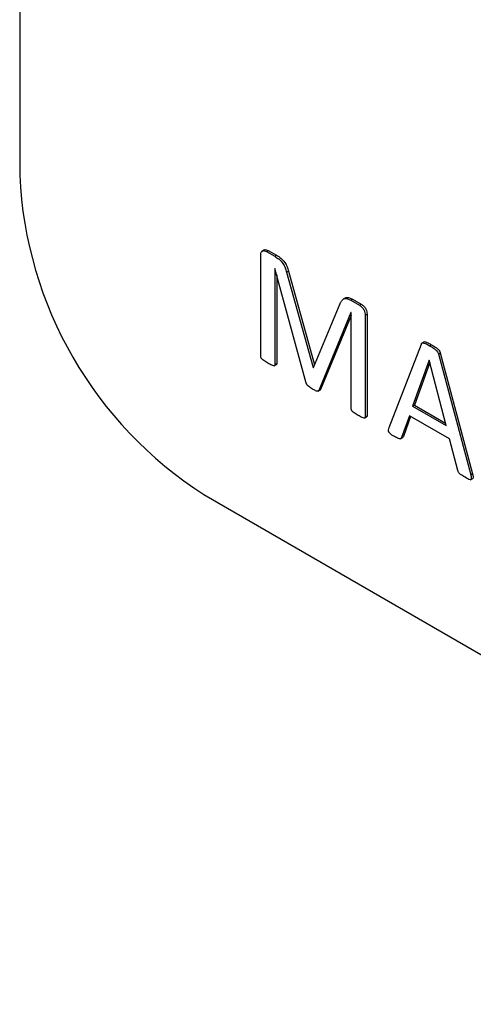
# Model space of a CAD drawing. Header units: inches. Extents: x 0.6 to 33.8, y 0 to 21.7.
# Tile 197 of 204: x 29.2012 to 29.2447, y 17.9641 to 18.0585. Entities that reach past the tile are written whole.
import ezdxf

# ---------------------------------------------------------------- set-up
doc = ezdxf.new("R2010")
doc.units = ezdxf.units.IN
doc.header["$MEASUREMENT"] = 0

msp = doc.modelspace()

# ---------------------------------------------------------------- linework, layer by layer
at = {"color": 7, "linetype": 'Continuous'}
for p, q in [((29.20115681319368, 18.33956828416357), (29.20115681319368, 18.04357223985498)), ((29.22462023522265, 18.03641062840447), (29.22439926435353, 18.036283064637)), ((29.22483730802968, 18.0362470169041), (29.22501408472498, 18.03634906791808)), ((29.22483730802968, 18.0362470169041), (29.22563277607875, 18.03578780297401)), ((29.22501408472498, 18.03634906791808), (29.22580955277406, 18.03588985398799)), ((29.22429571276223, 18.02618903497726), (29.22429571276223, 18.03592204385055)), ((29.22563277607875, 18.03578780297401), (29.22580955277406, 18.03588985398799)), ((29.22565816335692, 18.03462003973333), (29.22564970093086, 18.03462492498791)), ((29.22564970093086, 18.03462492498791), (29.22564970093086, 18.0254073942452)), ((29.22866232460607, 18.023626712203), (29.22565816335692, 18.03462003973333)), ((29.22677097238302, 18.03427079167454), (29.22694774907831, 18.03437284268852)), ((29.22677097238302, 18.03427079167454), (29.22930546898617, 18.02514633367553)), ((29.22694774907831, 18.03437284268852), (29.22944662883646, 18.02537660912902)), ((29.22582647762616, 18.03400411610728), (29.22582647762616, 18.02550944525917)), ((29.23242991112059, 18.03181096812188), (29.23220894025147, 18.03168340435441)), ((29.23292104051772, 18.03158037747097), (29.23309781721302, 18.03168242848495)), ((29.23292104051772, 18.03158037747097), (29.23375670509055, 18.03109795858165)), ((29.23309781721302, 18.03168242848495), (29.23393348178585, 18.03120000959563)), ((29.2293414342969, 18.02512557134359), (29.23191824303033, 18.03127490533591)), ((29.23375670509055, 18.03109795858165), (29.23393348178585, 18.03120000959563)), ((29.23294642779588, 18.03041261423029), (29.22986187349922, 18.02293422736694)), ((29.23296123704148, 18.03012198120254), (29.23003865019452, 18.02303627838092)), ((29.23296123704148, 18.03040406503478), (29.23294642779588, 18.03041261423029)), ((29.23296123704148, 18.02118653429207), (29.23296123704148, 18.03040406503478)), ((29.23431522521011, 18.0301379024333), (29.23449200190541, 18.03023995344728)), ((29.23431522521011, 18.0301379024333), (29.23431522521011, 18.02040489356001)), ((29.23449200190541, 18.03023995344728), (29.23449200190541, 18.02050694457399)), ((29.23660727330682, 18.01937244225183), (29.23970452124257, 18.02738096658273)), ((29.23997885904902, 18.0275931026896), (29.2397578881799, 18.02746553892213)), ((29.24049787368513, 18.0272063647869), (29.24067465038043, 18.02730841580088)), ((29.24045556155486, 18.025823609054), (29.2388625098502, 18.0214272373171)), ((29.2404619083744, 18.02581994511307), (29.24045556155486, 18.025823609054)), ((29.24207611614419, 18.0195720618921), (29.2404619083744, 18.02581994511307)), ((29.2413398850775, 18.02642711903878), (29.24151666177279, 18.02652917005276)), ((29.2413398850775, 18.02642711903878), (29.24443924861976, 18.01484381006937)), ((29.24151666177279, 18.02652917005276), (29.24461602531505, 18.01494586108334)), ((29.2255833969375, 18.02529214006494), (29.22580436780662, 18.02541970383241)), ((29.22564970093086, 18.0254073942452), (29.22582647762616, 18.02550944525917)), ((29.22930546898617, 18.02514633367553), (29.22936438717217, 18.02518034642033)), ((29.22930546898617, 18.02514633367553), (29.2293414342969, 18.02512557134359)), ((29.2405169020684, 18.0256070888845), (29.2390392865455, 18.02152928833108)), ((29.22978868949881, 18.0228644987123), (29.23000966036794, 18.02299206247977)), ((29.22986187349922, 18.02293422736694), (29.23003865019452, 18.02303627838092)), ((29.23003865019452, 18.02303627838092), (29.22997575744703, 18.02299970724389)), ((29.2388625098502, 18.0214272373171), (29.2390392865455, 18.02152928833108)), ((29.2388625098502, 18.0214272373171), (29.24207611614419, 18.0195720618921)), ((29.2390392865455, 18.02152928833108), (29.24201414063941, 18.01981194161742)), ((29.23424890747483, 18.02028962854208), (29.23446987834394, 18.02041719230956)), ((29.23431522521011, 18.02040489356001), (29.23449200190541, 18.02050694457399)), ((29.23855574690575, 18.02050985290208), (29.23779835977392, 18.01841855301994)), ((29.23867138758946, 18.02044309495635), (29.23797513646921, 18.01852060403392)), ((29.24239768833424, 18.01829194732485), (29.23855574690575, 18.02050985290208)), ((29.23770346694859, 18.01830074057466), (29.23792443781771, 18.01842830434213)), ((29.23779835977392, 18.01841855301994), (29.23797513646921, 18.01852060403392)), ((29.24318892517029, 18.01527244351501), (29.24239768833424, 18.01829194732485)), ((29.24443075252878, 18.01437418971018), (29.2446517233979, 18.01450175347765)), ((29.24443924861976, 18.01484381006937), (29.24461602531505, 18.01494586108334)), ((29.21883448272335, 18.01295361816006), (29.30346418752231, 17.96409792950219))]:
    msp.add_line(p, q, dxfattribs=at)
msp.add_arc((29.23953721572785, 18.04531876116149), 0.03842012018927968, 182.6054784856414, 237.3945216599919, dxfattribs=at)
for points, knots in [([(29.22429571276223, 18.03592204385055), (29.22430012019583, 18.03601502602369), (29.22430889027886, 18.03620004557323), (29.22445506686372, 18.03633481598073), (29.22464475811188, 18.0363383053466), (29.22477310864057, 18.03627745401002), (29.22483730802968, 18.0362470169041)], [0, 0, 0, 0, 0.280664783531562, 0.5584777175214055, 0.7791558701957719, 1, 1, 1, 1]), ([(29.22461127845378, 18.03637895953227), (29.22462468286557, 18.03639452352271), (29.22467378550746, 18.03645153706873), (29.22482473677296, 18.03643571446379), (29.22495095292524, 18.03637795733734), (29.22501408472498, 18.03634906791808)], [0, 0, 0, 0, 0.1580192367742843, 0.5788513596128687, 1, 1, 1, 1]), ([(29.22563277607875, 18.03578780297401), (29.22577100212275, 18.03570252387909), (29.22604675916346, 18.03553239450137), (29.22641622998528, 18.03514638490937), (29.22665088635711, 18.03468989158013), (29.22673088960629, 18.03441068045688), (29.22677097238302, 18.03427079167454)], [0, 0, 0, 0, 0.2806292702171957, 0.5598474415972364, 0.7794772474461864, 1, 1, 1, 1]), ([(29.22580955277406, 18.03588985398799), (29.22594777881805, 18.03580457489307), (29.22622353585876, 18.03563444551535), (29.22659300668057, 18.03524843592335), (29.22682766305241, 18.03479194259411), (29.22690766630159, 18.03451273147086), (29.22694774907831, 18.03437284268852)], [0, 0, 0, 0, 0.2806292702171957, 0.5598474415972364, 0.7794772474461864, 1, 1, 1, 1]), ([(29.23191824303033, 18.03127490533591), (29.23196925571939, 18.03138013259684), (29.23207104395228, 18.03159009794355), (29.23231019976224, 18.03177067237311), (29.2326208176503, 18.03173828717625), (29.23282085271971, 18.03163307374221), (29.23292104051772, 18.03158037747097)], [0, 0, 0, 0, 0.2806245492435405, 0.5599445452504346, 0.7795977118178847, 1, 1, 1, 1]), ([(29.23242165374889, 18.03177529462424), (29.23245401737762, 18.03180199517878), (29.23255031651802, 18.03188144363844), (29.23280051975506, 18.03183519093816), (29.23299860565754, 18.03173340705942), (29.23309781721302, 18.03168242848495)], [0, 0, 0, 0, 0.2017019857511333, 0.6001715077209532, 1, 1, 1, 1]), ([(29.23375670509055, 18.03109795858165), (29.23384043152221, 18.03104269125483), (29.23400730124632, 18.03093254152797), (29.23420473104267, 18.03065369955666), (29.23430303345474, 18.03037141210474), (29.23431116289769, 18.03021570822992), (29.23431522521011, 18.0301379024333)], [0, 0, 0, 0, 0.2805320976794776, 0.559110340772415, 0.7796858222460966, 1, 1, 1, 1]), ([(29.23393348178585, 18.03120000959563), (29.23401720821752, 18.0311447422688), (29.23418407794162, 18.03103459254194), (29.23438150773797, 18.03075575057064), (29.23447981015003, 18.03047346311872), (29.23448793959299, 18.0303177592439), (29.23449200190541, 18.03023995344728)], [0, 0, 0, 0, 0.2805320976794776, 0.559110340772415, 0.7796858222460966, 1, 1, 1, 1]), ([(29.23970452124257, 18.02738096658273), (29.23971995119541, 18.02741126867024), (29.2397507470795, 18.02747174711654), (29.23986988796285, 18.02751328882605), (29.24013074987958, 18.02741546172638), (29.24035093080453, 18.02729005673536), (29.24049787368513, 18.0272063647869)], [0, 0, 0, 0, 0.1251126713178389, 0.2497062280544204, 0.4992739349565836, 1, 1, 1, 1]), ([(29.23996010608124, 18.02757380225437), (29.23997915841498, 18.02758328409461), (29.24005267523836, 18.0276198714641), (29.24031133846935, 18.02751101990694), (29.24052923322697, 18.02738950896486), (29.24067465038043, 18.02730841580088)], [0, 0, 0, 0, 0.1042290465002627, 0.4021863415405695, 0.9999999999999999, 0.9999999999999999, 0.9999999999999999, 0.9999999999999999]), ([(29.24049787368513, 18.0272063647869), (29.24065366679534, 18.02711580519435), (29.24088707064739, 18.0269801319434), (29.24116229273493, 18.02676723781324), (29.24129180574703, 18.0265800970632), (29.24132384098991, 18.02647816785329), (29.2413398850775, 18.02642711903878)], [0, 0, 0, 0, 0.500813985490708, 0.7503022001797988, 0.874944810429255, 1, 1, 1, 1]), ([(29.24067465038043, 18.02730841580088), (29.24083044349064, 18.02721785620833), (29.24106384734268, 18.02708218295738), (29.24133906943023, 18.02686928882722), (29.24146858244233, 18.02668214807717), (29.24150061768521, 18.02658021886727), (29.24151666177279, 18.02652917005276)], [0, 0, 0, 0, 0.500813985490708, 0.7503022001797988, 0.874944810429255, 1, 1, 1, 1]), ([(29.22496001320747, 18.02554413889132), (29.22483300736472, 18.0256234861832), (29.22464253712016, 18.0257424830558), (29.22443330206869, 18.02590464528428), (29.22435007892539, 18.02600829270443), (29.22430360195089, 18.0260893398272), (29.22429886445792, 18.0261492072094), (29.22429571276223, 18.02618903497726)], [0, 0, 0, 0, 0.5002960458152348, 0.7502923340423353, 0.8132301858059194, 0.8757482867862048, 0.9999999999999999, 0.9999999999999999, 0.9999999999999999, 0.9999999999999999]), ([(29.22564970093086, 18.0254073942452), (29.22564829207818, 18.02538920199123), (29.2256454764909, 18.02535284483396), (29.22561583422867, 18.02530014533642), (29.22551587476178, 18.02528143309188), (29.22528678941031, 18.02537165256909), (29.22509072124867, 18.02547514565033), (29.22496001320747, 18.02554413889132)], [0, 0, 0, 0, 0.06267700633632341, 0.1252597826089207, 0.2496134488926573, 0.4997578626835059, 1, 1, 1, 1]), ([(29.22582647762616, 18.02550944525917), (29.2258248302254, 18.02549167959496), (29.22582153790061, 18.02545617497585), (29.22580611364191, 18.02541826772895), (29.22578579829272, 18.02541436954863), (29.22577930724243, 18.02541312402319)], [0, 0, 0, 0, 0.4052964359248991, 0.8099835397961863, 1, 1, 1, 1]), ([(29.2292631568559, 18.02305998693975), (29.22914037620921, 18.0231344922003), (29.22896937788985, 18.02323825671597), (29.22874846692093, 18.02343790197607), (29.22869086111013, 18.02356416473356), (29.22866232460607, 18.023626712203)], [0, 0, 0, 0, 0.562356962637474, 0.783202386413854, 1, 1, 1, 1]), ([(29.22986187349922, 18.02293422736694), (29.229823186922, 18.02289919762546), (29.22974508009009, 18.02282847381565), (29.22951551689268, 18.0229245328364), (29.22935889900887, 18.02300859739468), (29.2292631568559, 18.02305998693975)], [0, 0, 0, 0, 0.2761257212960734, 0.557488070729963, 1, 1, 1, 1]), ([(29.23363399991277, 18.02053675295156), (29.23350614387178, 18.02061659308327), (29.23331440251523, 18.0207363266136), (29.23310435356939, 18.02090049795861), (29.233020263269, 18.02100414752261), (29.23297262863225, 18.02108492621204), (29.2329657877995, 18.02114594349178), (29.23296123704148, 18.02118653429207)], [0, 0, 0, 0, 0.5002985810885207, 0.7502807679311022, 0.8132018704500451, 0.8757354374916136, 1, 1, 1, 1]), ([(29.23431522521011, 18.02040489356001), (29.23431383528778, 18.02038689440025), (29.23431105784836, 18.02035092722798), (29.23428213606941, 18.02029837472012), (29.23418380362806, 18.02027857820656), (29.23395731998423, 18.02036590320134), (29.233763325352, 18.02046841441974), (29.23363399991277, 18.02053675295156)], [0, 0, 0, 0, 0.06268736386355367, 0.125266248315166, 0.2496278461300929, 0.4997685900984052, 1, 1, 1, 1]), ([(29.23449200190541, 18.02050694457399), (29.23449038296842, 18.02048935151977), (29.23448714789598, 18.02045419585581), (29.23447188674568, 18.02041622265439), (29.23445148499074, 18.02041211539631), (29.23444471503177, 18.02041075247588)], [0, 0, 0, 0, 0.4009558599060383, 0.8012178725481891, 1, 1, 1, 1]), ([(29.2371213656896, 18.01852353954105), (29.23695854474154, 18.01861074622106), (29.23677528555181, 18.01870889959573), (29.23659448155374, 18.01891758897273), (29.23654756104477, 18.01902312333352), (29.23653930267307, 18.01919515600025), (29.23658007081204, 18.01930149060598), (29.23660727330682, 18.01937244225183)], [0, 0, 0, 0, 0.4994615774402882, 0.5621569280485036, 0.6248514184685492, 0.7496825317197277, 0.9999999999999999, 0.9999999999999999, 0.9999999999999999, 0.9999999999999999]), ([(29.23779835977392, 18.01841855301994), (29.23778650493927, 18.01839028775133), (29.23776284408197, 18.01833387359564), (29.23766950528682, 18.01827813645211), (29.23744433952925, 18.01833390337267), (29.23725071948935, 18.0184475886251), (29.2371213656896, 18.01852353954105)], [0, 0, 0, 0, 0.1253234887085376, 0.2501309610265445, 0.4990270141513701, 1, 1, 1, 1]), ([(29.23797513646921, 18.01852060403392), (29.23796421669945, 18.0184907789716), (29.23794765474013, 18.01844554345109), (29.23791128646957, 18.01842751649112), (29.23789889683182, 18.0184213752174)], [0, 0, 0, 0, 0.6593283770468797, 1, 1, 1, 1]), ([(29.24390400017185, 18.01460800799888), (29.24375742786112, 18.01469312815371), (29.24355368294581, 18.01481145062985), (29.24327248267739, 18.01503385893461), (29.24321676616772, 18.01519294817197), (29.24318892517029, 18.01527244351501)], [0, 0, 0, 0, 0.561909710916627, 0.7810905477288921, 1, 1, 1, 1]), ([(29.24443924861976, 18.01484381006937), (29.24446554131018, 18.01473947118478), (29.24449848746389, 18.01460872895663), (29.24449977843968, 18.01446691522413), (29.2444828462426, 18.01440749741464), (29.24444214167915, 18.0143755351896), (29.24425774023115, 18.01437906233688), (29.24407041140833, 18.01450030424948), (29.24390400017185, 18.01460800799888)], [0, 0, 0, 0, 0.249612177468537, 0.3127774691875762, 0.3752114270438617, 0.4380498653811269, 0.500798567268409, 1, 1, 1, 1]), ([(29.24461602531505, 18.01494586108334), (29.24464252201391, 18.01484117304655), (29.24467572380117, 18.01470999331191), (29.24467616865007, 18.01456962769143), (29.24466255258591, 18.01451298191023), (29.24463796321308, 18.01449818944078), (29.24462768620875, 18.0144920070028)], [0, 0, 0, 0, 0.5942550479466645, 0.7446335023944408, 0.8932708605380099, 1, 1, 1, 1])]:
    msp.add_open_spline(points, degree=3, knots=knots, dxfattribs=at)

doc.saveas('drawing.dxf')
